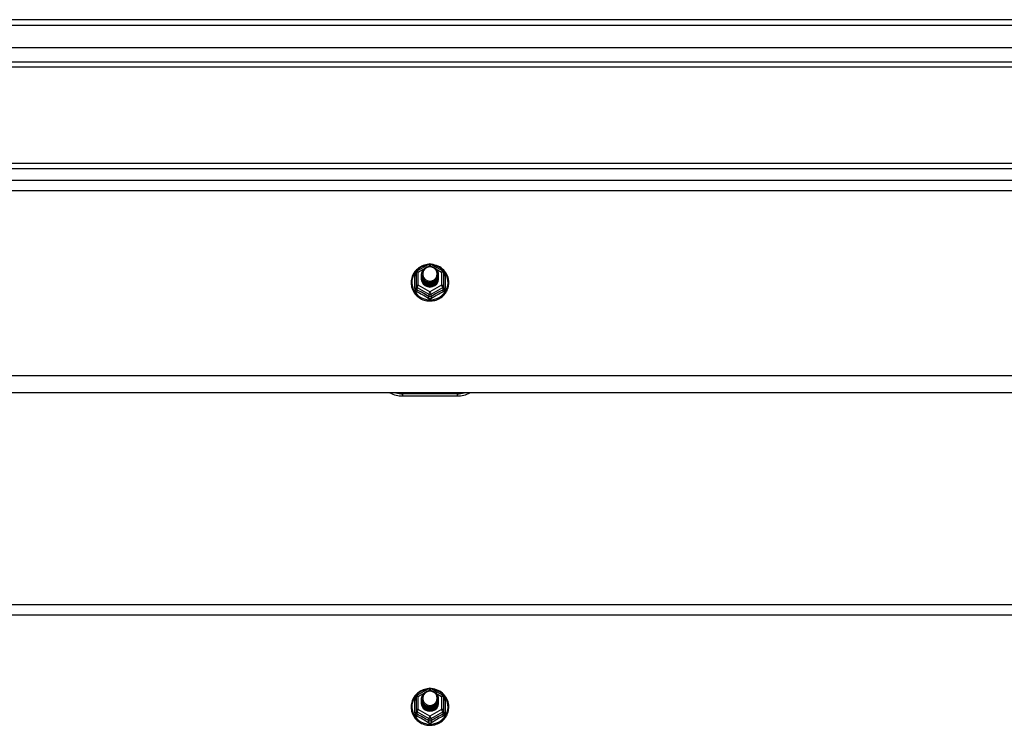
# Model space of a CAD drawing. Header units: inches. Extents: x 48.1 to 120.1, y 29 to 58.2.
# Tile 19 of 23: x 84.1 to 102.1, y 44.2 to 57.1. Entities that reach past the tile are written whole.
import ezdxf

# ---------------------------------------------------------------- set-up
doc = ezdxf.new("R2010")
doc.units = ezdxf.units.IN
doc.header["$MEASUREMENT"] = 0
doc.layers.add('Visible Edges(ANSI)', color=7, linetype='Continuous', lineweight=25)
doc.layers.add('Visible Tangent Edges(ANSI)', color=7, linetype='Continuous', lineweight=25)

msp = doc.modelspace()

# ---------------------------------------------------------------- linework, layer by layer
at = {"layer": 'Visible Edges(ANSI)'}
for p, q in [((119.955, 57.101), (48.153, 57.101)), ((119.345, 56.589), (48.762, 56.589)), ((119.157, 56.235), (48.951, 56.235)), ((113.929, 54.476), (69.179, 54.476)), ((64.554, 54.169), (118.554, 54.169)), ((91.32, 52.515), (91.535, 52.635)), ((91.573, 52.635), (91.788, 52.515)), ((91.3, 52.48), (91.3, 52.241)), ((91.4, 52.449), (91.4, 52.45)), ((91.4, 52.437), (91.4, 52.437)), ((91.4, 52.424), (91.4, 52.425)), ((91.4, 52.412), (91.4, 52.412)), ((91.4, 52.399), (91.4, 52.4)), ((91.4, 52.387), (91.4, 52.387)), ((91.707, 52.443), (91.707, 52.444)), ((91.707, 52.431), (91.707, 52.431)), ((91.707, 52.418), (91.707, 52.419)), ((91.707, 52.406), (91.707, 52.406)), ((91.707, 52.393), (91.707, 52.393)), ((91.707, 52.38), (91.707, 52.381)), ((91.808, 52.241), (91.808, 52.48)), ((91.3, 52.241), (91.3, 52.196)), ((91.4, 52.374), (91.4, 52.375)), ((91.536, 52.228), (91.534, 52.219)), ((91.808, 52.196), (91.808, 52.241)), ((118.554, 50.284), (64.554, 50.284)), ((91.054, 50.228), (92.054, 50.228)), ((64.554, 46.419), (118.554, 46.419)), ((91.32, 44.765), (91.535, 44.885)), ((91.573, 44.885), (91.788, 44.765)), ((91.3, 44.73), (91.3, 44.491)), ((91.4, 44.699), (91.4, 44.7)), ((91.4, 44.687), (91.4, 44.687)), ((91.4, 44.674), (91.4, 44.675)), ((91.4, 44.662), (91.4, 44.662)), ((91.4, 44.649), (91.4, 44.65)), ((91.707, 44.693), (91.707, 44.694)), ((91.707, 44.681), (91.707, 44.681)), ((91.707, 44.668), (91.707, 44.669)), ((91.707, 44.656), (91.707, 44.656)), ((91.707, 44.643), (91.707, 44.643)), ((91.808, 44.491), (91.808, 44.73)), ((91.3, 44.491), (91.3, 44.446)), ((91.4, 44.637), (91.4, 44.637)), ((91.4, 44.624), (91.4, 44.625)), ((91.536, 44.478), (91.534, 44.469)), ((91.707, 44.63), (91.707, 44.631)), ((91.808, 44.446), (91.808, 44.491))]:
    msp.add_line(p, q, dxfattribs=at)
at = {"layer": 'Visible Edges(ANSI)', "flags": 128}
for points in [[(91.528, 52.631), (91.503, 52.628), (91.479, 52.624), (91.454, 52.618), (91.431, 52.61), (91.408, 52.6), (91.386, 52.589), (91.364, 52.577), (91.344, 52.563), (91.325, 52.547), (91.307, 52.531), (91.29, 52.513), (91.274, 52.494), (91.26, 52.473), (91.248, 52.452), (91.237, 52.43), (91.228, 52.408), (91.221, 52.385), (91.215, 52.361), (91.211, 52.337), (91.209, 52.313), (91.209, 52.288), (91.21, 52.264), (91.214, 52.24), (91.219, 52.216), (91.226, 52.193), (91.234, 52.17), (91.245, 52.148), (91.257, 52.127), (91.27, 52.106), (91.285, 52.087), (91.302, 52.069), (91.319, 52.051), (91.338, 52.036), (91.358, 52.021), (91.38, 52.008), (91.402, 51.997), (91.424, 51.987), (91.448, 51.979), (91.472, 51.972), (91.496, 51.967), (91.521, 51.964), (91.546, 51.963), (91.571, 51.963), (91.596, 51.965), (91.62, 51.969), (91.645, 51.974), (91.668, 51.981), (91.692, 51.99), (91.714, 52.001), (91.736, 52.013), (91.757, 52.026), (91.776, 52.041), (91.795, 52.057), (91.812, 52.075), (91.828, 52.094), (91.842, 52.114), (91.855, 52.134), (91.867, 52.156), (91.876, 52.178), (91.885, 52.201), (91.891, 52.225), (91.895, 52.249), (91.898, 52.273), (91.899, 52.297)], [(91.421, 52.376), (91.405, 52.415), (91.4, 52.456), (91.409, 52.497), (91.428, 52.534), (91.458, 52.564), (91.496, 52.585), (91.538, 52.595), (91.582, 52.592), (91.624, 52.578), (91.659, 52.553), (91.686, 52.52), (91.703, 52.48), (91.707, 52.437), (91.699, 52.395), (91.679, 52.357), (91.649, 52.326), (91.612, 52.304), (91.569, 52.293), (91.526, 52.294), (91.484, 52.307), (91.449, 52.331), (91.421, 52.363), (91.405, 52.402), (91.4, 52.443)], [(91.44, 52.351), (91.463, 52.333), (91.489, 52.318), (91.517, 52.31), (91.547, 52.306), (91.577, 52.309), (91.606, 52.317), (91.633, 52.331), (91.656, 52.35), (91.675, 52.373), (91.688, 52.399), (91.696, 52.427), (91.698, 52.456), (91.693, 52.485), (91.683, 52.512), (91.666, 52.537), (91.645, 52.558), (91.62, 52.574), (91.592, 52.584), (91.562, 52.588), (91.532, 52.586), (91.503, 52.578), (91.477, 52.564), (91.455, 52.544), (91.438, 52.521)], [(91.899, 52.297), (91.897, 52.328), (91.893, 52.359), (91.885, 52.39), (91.875, 52.42), (91.862, 52.448), (91.846, 52.475), (91.827, 52.501), (91.807, 52.525), (91.784, 52.547), (91.759, 52.567), (91.732, 52.584), (91.703, 52.599), (91.674, 52.611), (91.643, 52.62), (91.612, 52.627), (91.58, 52.631)], [(91.4, 52.449), (91.4, 52.445), (91.401, 52.441), (91.401, 52.436), (91.401, 52.432), (91.402, 52.427), (91.403, 52.423), (91.404, 52.418), (91.405, 52.414), (91.406, 52.41), (91.407, 52.405), (91.409, 52.401), (91.411, 52.397), (91.412, 52.393), (91.414, 52.389), (91.416, 52.385), (91.418, 52.381), (91.421, 52.377), (91.423, 52.373), (91.425, 52.369), (91.428, 52.365), (91.431, 52.362), (91.434, 52.358), (91.437, 52.355), (91.44, 52.351)], [(91.4, 52.437), (91.402, 52.418), (91.406, 52.399), (91.412, 52.381), (91.421, 52.364), (91.432, 52.348), (91.445, 52.333), (91.46, 52.321), (91.477, 52.31), (91.495, 52.302), (91.514, 52.296), (91.534, 52.293), (91.554, 52.292), (91.574, 52.293), (91.594, 52.297), (91.613, 52.304), (91.631, 52.313), (91.647, 52.324), (91.662, 52.337), (91.676, 52.351), (91.687, 52.368), (91.696, 52.386), (91.702, 52.404), (91.706, 52.424), (91.707, 52.443)], [(91.707, 52.437), (91.707, 52.417), (91.703, 52.397), (91.697, 52.378), (91.689, 52.359), (91.678, 52.342), (91.665, 52.327), (91.649, 52.313), (91.632, 52.301), (91.614, 52.292), (91.594, 52.285), (91.574, 52.281), (91.554, 52.279), (91.533, 52.281), (91.513, 52.284), (91.494, 52.291), (91.475, 52.299), (91.458, 52.31), (91.443, 52.324), (91.43, 52.339), (91.419, 52.355), (91.41, 52.373), (91.404, 52.392), (91.401, 52.411), (91.4, 52.431)], [(91.4, 52.424), (91.402, 52.405), (91.406, 52.386), (91.412, 52.368), (91.421, 52.351), (91.432, 52.335), (91.445, 52.321), (91.46, 52.308), (91.477, 52.298), (91.495, 52.29), (91.514, 52.284), (91.534, 52.28), (91.554, 52.279), (91.574, 52.281), (91.594, 52.285), (91.613, 52.291), (91.631, 52.3), (91.647, 52.311), (91.662, 52.324), (91.676, 52.339), (91.687, 52.355), (91.696, 52.373), (91.702, 52.392), (91.706, 52.411), (91.707, 52.431)], [(91.707, 52.425), (91.707, 52.404), (91.703, 52.384), (91.697, 52.365), (91.689, 52.347), (91.678, 52.33), (91.665, 52.314), (91.649, 52.3), (91.632, 52.289), (91.614, 52.28), (91.594, 52.273), (91.574, 52.269), (91.554, 52.267), (91.533, 52.268), (91.513, 52.272), (91.494, 52.278), (91.475, 52.287), (91.458, 52.298), (91.443, 52.311), (91.43, 52.326), (91.419, 52.343), (91.41, 52.36), (91.404, 52.379), (91.401, 52.399), (91.4, 52.418)], [(91.4, 52.412), (91.402, 52.393), (91.406, 52.374), (91.412, 52.356), (91.421, 52.339), (91.432, 52.323), (91.445, 52.308), (91.46, 52.296), (91.477, 52.285), (91.495, 52.277), (91.514, 52.271), (91.534, 52.268), (91.554, 52.267), (91.574, 52.268), (91.594, 52.272), (91.613, 52.279), (91.631, 52.287), (91.647, 52.298), (91.662, 52.312), (91.676, 52.326), (91.687, 52.343), (91.696, 52.361), (91.702, 52.379), (91.706, 52.398), (91.707, 52.418)], [(91.707, 52.412), (91.707, 52.392), (91.703, 52.372), (91.697, 52.353), (91.689, 52.334), (91.678, 52.317), (91.665, 52.302), (91.649, 52.288), (91.632, 52.276), (91.614, 52.267), (91.594, 52.26), (91.574, 52.256), (91.554, 52.254), (91.533, 52.255), (91.513, 52.259), (91.494, 52.265), (91.475, 52.274), (91.458, 52.285), (91.443, 52.298), (91.43, 52.313), (91.419, 52.33), (91.41, 52.348), (91.404, 52.367), (91.401, 52.386), (91.4, 52.406)], [(91.4, 52.399), (91.402, 52.38), (91.406, 52.361), (91.412, 52.343), (91.421, 52.326), (91.432, 52.31), (91.445, 52.296), (91.46, 52.283), (91.477, 52.273), (91.495, 52.264), (91.514, 52.258), (91.534, 52.255), (91.554, 52.254), (91.574, 52.255), (91.594, 52.26), (91.613, 52.266), (91.631, 52.275), (91.647, 52.286), (91.662, 52.299), (91.676, 52.314), (91.687, 52.33), (91.696, 52.348), (91.702, 52.367), (91.706, 52.386), (91.707, 52.406)], [(91.707, 52.4), (91.707, 52.379), (91.703, 52.359), (91.697, 52.34), (91.689, 52.322), (91.678, 52.305), (91.665, 52.289), (91.649, 52.275), (91.632, 52.264), (91.614, 52.254), (91.594, 52.248), (91.574, 52.243), (91.554, 52.242), (91.533, 52.243), (91.513, 52.247), (91.494, 52.253), (91.475, 52.262), (91.458, 52.273), (91.443, 52.286), (91.43, 52.301), (91.419, 52.318), (91.41, 52.335), (91.404, 52.354), (91.401, 52.374), (91.4, 52.393)], [(91.4, 52.387), (91.402, 52.368), (91.406, 52.349), (91.412, 52.331), (91.421, 52.314), (91.432, 52.298), (91.445, 52.283), (91.46, 52.271), (91.477, 52.26), (91.495, 52.252), (91.514, 52.246), (91.534, 52.242), (91.554, 52.241), (91.574, 52.243), (91.594, 52.247), (91.613, 52.254), (91.631, 52.262), (91.647, 52.273), (91.662, 52.286), (91.676, 52.301), (91.687, 52.318), (91.696, 52.335), (91.702, 52.354), (91.706, 52.373), (91.707, 52.393)], [(91.707, 52.387), (91.707, 52.367), (91.703, 52.347), (91.697, 52.328), (91.689, 52.309), (91.678, 52.292), (91.665, 52.276), (91.649, 52.263), (91.632, 52.251), (91.614, 52.242), (91.594, 52.235), (91.574, 52.231), (91.554, 52.229), (91.533, 52.23), (91.513, 52.234), (91.494, 52.24), (91.475, 52.249), (91.458, 52.26), (91.443, 52.273), (91.43, 52.288), (91.419, 52.305), (91.41, 52.323), (91.404, 52.342), (91.401, 52.361), (91.4, 52.381)], [(91.4, 52.374), (91.402, 52.355), (91.406, 52.336), (91.412, 52.318), (91.421, 52.301), (91.432, 52.285), (91.445, 52.271), (91.46, 52.258), (91.477, 52.248), (91.495, 52.239), (91.514, 52.233), (91.534, 52.23), (91.554, 52.229), (91.574, 52.23), (91.594, 52.234), (91.613, 52.241), (91.631, 52.25), (91.647, 52.261), (91.662, 52.274), (91.676, 52.289), (91.687, 52.305), (91.696, 52.323), (91.702, 52.342), (91.706, 52.361), (91.707, 52.38)], [(91.438, 52.391), (91.438, 52.39), (91.437, 52.389), (91.436, 52.389), (91.435, 52.388), (91.435, 52.388), (91.434, 52.387), (91.433, 52.386), (91.433, 52.386), (91.432, 52.385), (91.431, 52.385), (91.43, 52.384), (91.43, 52.383), (91.429, 52.383), (91.428, 52.382), (91.428, 52.382), (91.427, 52.381), (91.426, 52.38), (91.425, 52.38), (91.425, 52.379), (91.424, 52.379), (91.423, 52.378), (91.423, 52.377), (91.422, 52.377), (91.421, 52.376)], [(91.438, 52.521), (91.437, 52.518), (91.435, 52.516), (91.434, 52.513), (91.433, 52.511), (91.432, 52.508), (91.431, 52.505), (91.43, 52.503), (91.429, 52.5), (91.429, 52.497), (91.428, 52.495), (91.427, 52.492), (91.427, 52.489), (91.426, 52.486), (91.426, 52.484), (91.425, 52.481), (91.425, 52.478), (91.424, 52.475), (91.424, 52.472), (91.424, 52.47), (91.424, 52.467), (91.424, 52.464), (91.424, 52.461), (91.424, 52.458), (91.424, 52.456)], [(91.424, 52.456), (91.424, 52.453), (91.424, 52.45), (91.424, 52.447), (91.424, 52.444), (91.424, 52.442), (91.424, 52.439), (91.425, 52.436), (91.425, 52.433), (91.425, 52.43), (91.426, 52.428), (91.426, 52.425), (91.427, 52.422), (91.427, 52.419), (91.428, 52.417), (91.429, 52.414), (91.43, 52.411), (91.431, 52.409), (91.431, 52.406), (91.432, 52.403), (91.434, 52.401), (91.435, 52.398), (91.436, 52.396), (91.437, 52.393), (91.438, 52.391)], [(91.534, 52.219), (91.526, 52.221), (91.518, 52.222), (91.51, 52.225), (91.502, 52.227), (91.495, 52.23), (91.487, 52.233), (91.48, 52.237), (91.473, 52.241), (91.466, 52.246), (91.46, 52.25), (91.453, 52.255), (91.447, 52.261), (91.442, 52.267), (91.436, 52.273), (91.431, 52.279), (91.427, 52.285), (91.422, 52.292), (91.418, 52.299), (91.415, 52.306), (91.412, 52.313), (91.409, 52.321), (91.407, 52.329), (91.405, 52.336), (91.404, 52.344)], [(91.528, 44.881), (91.503, 44.878), (91.479, 44.874), (91.454, 44.868), (91.431, 44.86), (91.408, 44.85), (91.386, 44.839), (91.364, 44.827), (91.344, 44.813), (91.325, 44.797), (91.307, 44.781), (91.29, 44.763), (91.274, 44.744), (91.26, 44.723), (91.248, 44.702), (91.237, 44.68), (91.228, 44.658), (91.221, 44.635), (91.215, 44.611), (91.211, 44.587), (91.209, 44.563), (91.209, 44.538), (91.21, 44.514), (91.214, 44.49), (91.219, 44.466), (91.226, 44.443), (91.234, 44.42), (91.245, 44.398), (91.257, 44.377), (91.27, 44.356), (91.285, 44.337), (91.302, 44.319), (91.319, 44.301), (91.338, 44.286), (91.358, 44.271), (91.38, 44.258), (91.402, 44.247), (91.424, 44.237), (91.448, 44.229), (91.472, 44.222), (91.496, 44.217), (91.521, 44.214), (91.546, 44.213), (91.571, 44.213), (91.596, 44.215), (91.62, 44.219), (91.645, 44.224), (91.668, 44.231), (91.692, 44.24), (91.714, 44.251), (91.736, 44.263), (91.757, 44.276), (91.776, 44.291), (91.795, 44.307), (91.812, 44.325), (91.828, 44.344), (91.842, 44.364), (91.855, 44.384), (91.867, 44.406), (91.876, 44.428), (91.885, 44.451), (91.891, 44.475), (91.895, 44.499), (91.898, 44.523), (91.899, 44.547)], [(91.421, 44.626), (91.405, 44.665), (91.4, 44.706), (91.409, 44.747), (91.428, 44.784), (91.458, 44.814), (91.496, 44.835), (91.538, 44.845), (91.582, 44.842), (91.624, 44.828), (91.659, 44.803), (91.686, 44.77), (91.703, 44.73), (91.707, 44.687), (91.699, 44.645), (91.679, 44.607), (91.649, 44.576), (91.612, 44.554), (91.569, 44.543), (91.526, 44.544), (91.484, 44.557), (91.449, 44.581), (91.421, 44.613), (91.405, 44.652), (91.4, 44.693)], [(91.44, 44.601), (91.463, 44.583), (91.489, 44.568), (91.517, 44.56), (91.547, 44.556), (91.577, 44.559), (91.606, 44.567), (91.633, 44.581), (91.656, 44.6), (91.675, 44.623), (91.688, 44.649), (91.696, 44.677), (91.698, 44.706), (91.693, 44.735), (91.683, 44.762), (91.666, 44.787), (91.645, 44.808), (91.62, 44.824), (91.592, 44.834), (91.562, 44.838), (91.532, 44.836), (91.503, 44.828), (91.477, 44.814), (91.455, 44.794), (91.438, 44.771)], [(91.899, 44.547), (91.897, 44.578), (91.893, 44.609), (91.885, 44.64), (91.875, 44.67), (91.862, 44.698), (91.846, 44.725), (91.827, 44.751), (91.807, 44.775), (91.784, 44.797), (91.759, 44.817), (91.732, 44.834), (91.703, 44.849), (91.674, 44.861), (91.643, 44.87), (91.612, 44.877), (91.58, 44.881)], [(91.4, 44.699), (91.4, 44.695), (91.401, 44.691), (91.401, 44.686), (91.401, 44.682), (91.402, 44.677), (91.403, 44.673), (91.404, 44.668), (91.405, 44.664), (91.406, 44.66), (91.407, 44.655), (91.409, 44.651), (91.411, 44.647), (91.412, 44.643), (91.414, 44.639), (91.416, 44.635), (91.418, 44.631), (91.421, 44.627), (91.423, 44.623), (91.425, 44.619), (91.428, 44.615), (91.431, 44.612), (91.434, 44.608), (91.437, 44.605), (91.44, 44.601)], [(91.4, 44.687), (91.402, 44.668), (91.406, 44.649), (91.412, 44.631), (91.421, 44.614), (91.432, 44.598), (91.445, 44.583), (91.46, 44.571), (91.477, 44.56), (91.495, 44.552), (91.514, 44.546), (91.534, 44.543), (91.554, 44.542), (91.574, 44.543), (91.594, 44.547), (91.613, 44.554), (91.631, 44.563), (91.647, 44.574), (91.662, 44.587), (91.676, 44.601), (91.687, 44.618), (91.696, 44.636), (91.702, 44.654), (91.706, 44.674), (91.707, 44.693)], [(91.707, 44.687), (91.707, 44.667), (91.703, 44.647), (91.697, 44.628), (91.689, 44.609), (91.678, 44.592), (91.665, 44.577), (91.649, 44.563), (91.632, 44.551), (91.614, 44.542), (91.594, 44.535), (91.574, 44.531), (91.554, 44.529), (91.533, 44.531), (91.513, 44.534), (91.494, 44.541), (91.475, 44.549), (91.458, 44.56), (91.443, 44.574), (91.43, 44.589), (91.419, 44.605), (91.41, 44.623), (91.404, 44.642), (91.401, 44.661), (91.4, 44.681)], [(91.4, 44.674), (91.402, 44.655), (91.406, 44.636), (91.412, 44.618), (91.421, 44.601), (91.432, 44.585), (91.445, 44.571), (91.46, 44.558), (91.477, 44.548), (91.495, 44.54), (91.514, 44.534), (91.534, 44.53), (91.554, 44.529), (91.574, 44.531), (91.594, 44.535), (91.613, 44.541), (91.631, 44.55), (91.647, 44.561), (91.662, 44.574), (91.676, 44.589), (91.687, 44.605), (91.696, 44.623), (91.702, 44.642), (91.706, 44.661), (91.707, 44.681)], [(91.707, 44.675), (91.707, 44.654), (91.703, 44.634), (91.697, 44.615), (91.689, 44.597), (91.678, 44.58), (91.665, 44.564), (91.649, 44.55), (91.632, 44.539), (91.614, 44.53), (91.594, 44.523), (91.574, 44.519), (91.554, 44.517), (91.533, 44.518), (91.513, 44.522), (91.494, 44.528), (91.475, 44.537), (91.458, 44.548), (91.443, 44.561), (91.43, 44.576), (91.419, 44.593), (91.41, 44.61), (91.404, 44.629), (91.401, 44.649), (91.4, 44.668)], [(91.4, 44.662), (91.402, 44.643), (91.406, 44.624), (91.412, 44.606), (91.421, 44.589), (91.432, 44.573), (91.445, 44.558), (91.46, 44.546), (91.477, 44.535), (91.495, 44.527), (91.514, 44.521), (91.534, 44.518), (91.554, 44.517), (91.574, 44.518), (91.594, 44.522), (91.613, 44.529), (91.631, 44.537), (91.647, 44.548), (91.662, 44.562), (91.676, 44.576), (91.687, 44.593), (91.696, 44.611), (91.702, 44.629), (91.706, 44.648), (91.707, 44.668)], [(91.707, 44.662), (91.707, 44.642), (91.703, 44.622), (91.697, 44.603), (91.689, 44.584), (91.678, 44.567), (91.665, 44.552), (91.649, 44.538), (91.632, 44.526), (91.614, 44.517), (91.594, 44.51), (91.574, 44.506), (91.554, 44.504), (91.533, 44.505), (91.513, 44.509), (91.494, 44.515), (91.475, 44.524), (91.458, 44.535), (91.443, 44.548), (91.43, 44.563), (91.419, 44.58), (91.41, 44.598), (91.404, 44.617), (91.401, 44.636), (91.4, 44.656)], [(91.4, 44.649), (91.402, 44.63), (91.406, 44.611), (91.412, 44.593), (91.421, 44.576), (91.432, 44.56), (91.445, 44.546), (91.46, 44.533), (91.477, 44.523), (91.495, 44.514), (91.514, 44.508), (91.534, 44.505), (91.554, 44.504), (91.574, 44.505), (91.594, 44.51), (91.613, 44.516), (91.631, 44.525), (91.647, 44.536), (91.662, 44.549), (91.676, 44.564), (91.687, 44.58), (91.696, 44.598), (91.702, 44.617), (91.706, 44.636), (91.707, 44.656)], [(91.707, 44.65), (91.707, 44.629), (91.703, 44.609), (91.697, 44.59), (91.689, 44.572), (91.678, 44.555), (91.665, 44.539), (91.649, 44.525), (91.632, 44.514), (91.614, 44.504), (91.594, 44.498), (91.574, 44.493), (91.554, 44.492), (91.533, 44.493), (91.513, 44.497), (91.494, 44.503), (91.475, 44.512), (91.458, 44.523), (91.443, 44.536), (91.43, 44.551), (91.419, 44.568), (91.41, 44.585), (91.404, 44.604), (91.401, 44.624), (91.4, 44.643)], [(91.4, 44.637), (91.402, 44.618), (91.406, 44.599), (91.412, 44.581), (91.421, 44.564), (91.432, 44.548), (91.445, 44.533), (91.46, 44.521), (91.477, 44.51), (91.495, 44.502), (91.514, 44.496), (91.534, 44.492), (91.554, 44.491), (91.574, 44.493), (91.594, 44.497), (91.613, 44.504), (91.631, 44.512), (91.647, 44.523), (91.662, 44.536), (91.676, 44.551), (91.687, 44.568), (91.696, 44.585), (91.702, 44.604), (91.706, 44.623), (91.707, 44.643)], [(91.438, 44.641), (91.438, 44.64), (91.437, 44.639), (91.436, 44.639), (91.435, 44.638), (91.435, 44.638), (91.434, 44.637), (91.433, 44.636), (91.433, 44.636), (91.432, 44.635), (91.431, 44.635), (91.43, 44.634), (91.43, 44.633), (91.429, 44.633), (91.428, 44.632), (91.428, 44.632), (91.427, 44.631), (91.426, 44.63), (91.425, 44.63), (91.425, 44.629), (91.424, 44.629), (91.423, 44.628), (91.423, 44.627), (91.422, 44.627), (91.421, 44.626)], [(91.438, 44.771), (91.437, 44.768), (91.435, 44.766), (91.434, 44.763), (91.433, 44.761), (91.432, 44.758), (91.431, 44.755), (91.43, 44.753), (91.429, 44.75), (91.429, 44.747), (91.428, 44.745), (91.427, 44.742), (91.427, 44.739), (91.426, 44.736), (91.426, 44.734), (91.425, 44.731), (91.425, 44.728), (91.424, 44.725), (91.424, 44.722), (91.424, 44.72), (91.424, 44.717), (91.424, 44.714), (91.424, 44.711), (91.424, 44.708), (91.424, 44.706)], [(91.424, 44.706), (91.424, 44.703), (91.424, 44.7), (91.424, 44.697), (91.424, 44.694), (91.424, 44.692), (91.424, 44.689), (91.425, 44.686), (91.425, 44.683), (91.425, 44.68), (91.426, 44.678), (91.426, 44.675), (91.427, 44.672), (91.427, 44.669), (91.428, 44.667), (91.429, 44.664), (91.43, 44.661), (91.431, 44.659), (91.431, 44.656), (91.432, 44.653), (91.434, 44.651), (91.435, 44.648), (91.436, 44.646), (91.437, 44.643), (91.438, 44.641)], [(91.707, 44.637), (91.707, 44.617), (91.703, 44.597), (91.697, 44.578), (91.689, 44.559), (91.678, 44.542), (91.665, 44.526), (91.649, 44.513), (91.632, 44.501), (91.614, 44.492), (91.594, 44.485), (91.574, 44.481), (91.554, 44.479), (91.533, 44.48), (91.513, 44.484), (91.494, 44.49), (91.475, 44.499), (91.458, 44.51), (91.443, 44.523), (91.43, 44.538), (91.419, 44.555), (91.41, 44.573), (91.404, 44.592), (91.401, 44.611), (91.4, 44.631)], [(91.4, 44.624), (91.402, 44.605), (91.406, 44.586), (91.412, 44.568), (91.421, 44.551), (91.432, 44.535), (91.445, 44.521), (91.46, 44.508), (91.477, 44.498), (91.495, 44.489), (91.514, 44.483), (91.534, 44.48), (91.554, 44.479), (91.574, 44.48), (91.594, 44.484), (91.613, 44.491), (91.631, 44.5), (91.647, 44.511), (91.662, 44.524), (91.676, 44.539), (91.687, 44.555), (91.696, 44.573), (91.702, 44.592), (91.706, 44.611), (91.707, 44.63)], [(91.534, 44.469), (91.526, 44.471), (91.518, 44.472), (91.51, 44.475), (91.502, 44.477), (91.495, 44.48), (91.487, 44.483), (91.48, 44.487), (91.473, 44.491), (91.466, 44.496), (91.46, 44.5), (91.453, 44.505), (91.447, 44.511), (91.442, 44.517), (91.436, 44.523), (91.431, 44.529), (91.427, 44.535), (91.422, 44.542), (91.418, 44.549), (91.415, 44.556), (91.412, 44.563), (91.409, 44.571), (91.407, 44.579), (91.405, 44.586), (91.404, 44.594)]]:
    msp.add_lwpolyline(points, dxfattribs=at)
at = {"layer": 'Visible Edges(ANSI)'}
for centre, radius, start, end in [((91.554, 52.6), 0.0394, 60.8255, 119.1745), ((91.339, 52.48), 0.0394, 119.1745, 180), ((91.768, 52.48), 0.0394, 0, 60.8255), ((91.054, 50.728), 0.5, 242.5014, 270), ((92.054, 50.728), 0.5, 270, 297.4986), ((91.554, 44.85), 0.0394, 60.8255, 119.1745), ((91.339, 44.73), 0.0394, 119.1745, 180), ((91.768, 44.73), 0.0394, 0, 60.8255)]:
    msp.add_arc(centre, radius, start, end, dxfattribs=at)
for centre, major_axis, start_param, end_param in [((91.554, 52.456), (0.134, 0), 3.671471, 8.899926), ((91.554, 52.371), (-0.158, 0), 6.032414, 9.675269), ((91.554, 52.451), (0.154, 0), 3.669461, 3.875388), ((91.554, 44.706), (0.134, 0), 3.671471, 8.899926), ((91.554, 44.621), (-0.158, 0), 6.032414, 9.675269), ((91.554, 44.701), (0.154, 0), 3.669461, 3.875388)]:
    msp.add_ellipse(centre, major_axis=major_axis, ratio=0.966998, start_param=start_param, end_param=end_param, dxfattribs=at)
at = {"layer": 'Visible Tangent Edges(ANSI)'}
for p, q in [((48.153, 57.002), (119.955, 57.002)), ((48.821, 56.334), (119.287, 56.334)), ((113.929, 54.377), (69.179, 54.377)), ((64.554, 53.983), (118.554, 53.983)), ((91.522, 52.592), (91.554, 52.61)), ((91.554, 52.61), (91.588, 52.591)), ((91.276, 52.193), (91.276, 52.42)), ((91.339, 52.49), (91.437, 52.545)), ((91.339, 52.251), (91.339, 52.49)), ((91.664, 52.549), (91.768, 52.49)), ((91.768, 52.49), (91.768, 52.251)), ((91.832, 52.42), (91.832, 52.193)), ((91.32, 52.208), (91.534, 52.088)), ((91.32, 52.163), (91.32, 52.208)), ((91.554, 52.131), (91.339, 52.251)), ((91.768, 52.251), (91.554, 52.131)), ((91.574, 52.088), (91.788, 52.208)), ((91.788, 52.208), (91.788, 52.163)), ((91.534, 52.088), (91.534, 52.043)), ((91.574, 52.043), (91.574, 52.088)), ((118.554, 50.598), (64.554, 50.598)), ((92.054, 50.268), (91.054, 50.268)), ((91.054, 50.268), (91.054, 50.228)), ((92.054, 50.268), (92.054, 50.228)), ((64.554, 46.233), (118.554, 46.233)), ((91.522, 44.842), (91.554, 44.86)), ((91.554, 44.86), (91.588, 44.841)), ((91.276, 44.443), (91.276, 44.67)), ((91.339, 44.74), (91.437, 44.795)), ((91.339, 44.501), (91.339, 44.74)), ((91.664, 44.799), (91.768, 44.74)), ((91.768, 44.74), (91.768, 44.501)), ((91.832, 44.67), (91.832, 44.443)), ((91.554, 44.381), (91.339, 44.501)), ((91.768, 44.501), (91.554, 44.381)), ((91.32, 44.458), (91.534, 44.338)), ((91.32, 44.413), (91.32, 44.458)), ((91.534, 44.338), (91.534, 44.293)), ((91.574, 44.338), (91.788, 44.458)), ((91.574, 44.293), (91.574, 44.338)), ((91.788, 44.458), (91.788, 44.413))]:
    msp.add_line(p, q, dxfattribs=at)
at = {"layer": 'Visible Tangent Edges(ANSI)', "flags": 128}
for points in [[(91.3, 52.473), (91.298, 52.471), (91.296, 52.469), (91.294, 52.467), (91.293, 52.466), (91.291, 52.464), (91.29, 52.461), (91.288, 52.459), (91.287, 52.457), (91.285, 52.455), (91.284, 52.453), (91.283, 52.451), (91.282, 52.448), (91.281, 52.446), (91.28, 52.444), (91.279, 52.442), (91.278, 52.439), (91.278, 52.437), (91.277, 52.434), (91.277, 52.432), (91.276, 52.43), (91.276, 52.427), (91.276, 52.425), (91.276, 52.423), (91.276, 52.42)], [(91.832, 52.42), (91.832, 52.423), (91.832, 52.425), (91.832, 52.427), (91.831, 52.43), (91.831, 52.432), (91.83, 52.434), (91.83, 52.437), (91.829, 52.439), (91.828, 52.442), (91.828, 52.444), (91.827, 52.446), (91.826, 52.448), (91.825, 52.451), (91.823, 52.453), (91.822, 52.455), (91.821, 52.457), (91.82, 52.459), (91.818, 52.461), (91.816, 52.464), (91.815, 52.466), (91.813, 52.467), (91.811, 52.469), (91.81, 52.471), (91.808, 52.473)], [(91.276, 52.193), (91.276, 52.19), (91.276, 52.187), (91.276, 52.183), (91.277, 52.18), (91.277, 52.177), (91.278, 52.174), (91.279, 52.171), (91.28, 52.168), (91.281, 52.165), (91.283, 52.162), (91.284, 52.159), (91.286, 52.156), (91.287, 52.153), (91.289, 52.151), (91.291, 52.148), (91.293, 52.146), (91.295, 52.143), (91.298, 52.141), (91.3, 52.139), (91.302, 52.137), (91.305, 52.135), (91.308, 52.134), (91.31, 52.132), (91.313, 52.131)], [(91.32, 52.163), (91.318, 52.164), (91.317, 52.165), (91.315, 52.165), (91.314, 52.166), (91.313, 52.167), (91.311, 52.168), (91.31, 52.169), (91.309, 52.171), (91.308, 52.172), (91.307, 52.173), (91.306, 52.175), (91.305, 52.176), (91.304, 52.177), (91.304, 52.179), (91.303, 52.181), (91.302, 52.182), (91.302, 52.184), (91.301, 52.185), (91.301, 52.187), (91.3, 52.189), (91.3, 52.191), (91.3, 52.192), (91.3, 52.194), (91.3, 52.196)], [(91.574, 52.043), (91.572, 52.042), (91.57, 52.041), (91.569, 52.041), (91.567, 52.04), (91.566, 52.039), (91.564, 52.039), (91.562, 52.038), (91.561, 52.038), (91.559, 52.038), (91.557, 52.037), (91.556, 52.037), (91.554, 52.037), (91.552, 52.037), (91.55, 52.037), (91.549, 52.038), (91.547, 52.038), (91.545, 52.038), (91.544, 52.039), (91.542, 52.039), (91.54, 52.04), (91.539, 52.041), (91.537, 52.041), (91.536, 52.042), (91.534, 52.043)], [(91.808, 52.196), (91.808, 52.194), (91.808, 52.192), (91.807, 52.191), (91.807, 52.189), (91.807, 52.187), (91.806, 52.185), (91.806, 52.184), (91.805, 52.182), (91.805, 52.181), (91.804, 52.179), (91.803, 52.177), (91.802, 52.176), (91.802, 52.175), (91.801, 52.173), (91.8, 52.172), (91.799, 52.171), (91.797, 52.169), (91.796, 52.168), (91.795, 52.167), (91.794, 52.166), (91.792, 52.165), (91.791, 52.165), (91.79, 52.164), (91.788, 52.163)], [(91.795, 52.131), (91.797, 52.132), (91.8, 52.134), (91.803, 52.135), (91.805, 52.137), (91.808, 52.139), (91.81, 52.141), (91.812, 52.143), (91.814, 52.146), (91.817, 52.148), (91.818, 52.151), (91.82, 52.153), (91.822, 52.156), (91.824, 52.159), (91.825, 52.162), (91.826, 52.165), (91.828, 52.168), (91.829, 52.171), (91.829, 52.174), (91.83, 52.177), (91.831, 52.18), (91.831, 52.183), (91.832, 52.187), (91.832, 52.19), (91.832, 52.193)], [(91.516, 52.017), (91.519, 52.015), (91.522, 52.014), (91.525, 52.012), (91.528, 52.011), (91.531, 52.01), (91.534, 52.009), (91.538, 52.008), (91.541, 52.008), (91.544, 52.007), (91.547, 52.007), (91.551, 52.006), (91.554, 52.006), (91.557, 52.006), (91.56, 52.007), (91.564, 52.007), (91.567, 52.008), (91.57, 52.008), (91.573, 52.009), (91.576, 52.01), (91.579, 52.011), (91.582, 52.012), (91.585, 52.014), (91.588, 52.015), (91.591, 52.017)], [(91.3, 44.723), (91.298, 44.721), (91.296, 44.719), (91.294, 44.717), (91.293, 44.716), (91.291, 44.714), (91.29, 44.711), (91.288, 44.709), (91.287, 44.707), (91.285, 44.705), (91.284, 44.703), (91.283, 44.701), (91.282, 44.698), (91.281, 44.696), (91.28, 44.694), (91.279, 44.692), (91.278, 44.689), (91.278, 44.687), (91.277, 44.684), (91.277, 44.682), (91.276, 44.68), (91.276, 44.677), (91.276, 44.675), (91.276, 44.673), (91.276, 44.67)], [(91.832, 44.67), (91.832, 44.673), (91.832, 44.675), (91.832, 44.677), (91.831, 44.68), (91.831, 44.682), (91.83, 44.684), (91.83, 44.687), (91.829, 44.689), (91.828, 44.692), (91.828, 44.694), (91.827, 44.696), (91.826, 44.698), (91.825, 44.701), (91.823, 44.703), (91.822, 44.705), (91.821, 44.707), (91.82, 44.709), (91.818, 44.711), (91.816, 44.714), (91.815, 44.716), (91.813, 44.717), (91.811, 44.719), (91.81, 44.721), (91.808, 44.723)], [(91.276, 44.443), (91.276, 44.44), (91.276, 44.437), (91.276, 44.433), (91.277, 44.43), (91.277, 44.427), (91.278, 44.424), (91.279, 44.421), (91.28, 44.418), (91.281, 44.415), (91.283, 44.412), (91.284, 44.409), (91.286, 44.406), (91.287, 44.403), (91.289, 44.401), (91.291, 44.398), (91.293, 44.396), (91.295, 44.393), (91.298, 44.391), (91.3, 44.389), (91.302, 44.387), (91.305, 44.385), (91.308, 44.384), (91.31, 44.382), (91.313, 44.381)], [(91.32, 44.413), (91.318, 44.414), (91.317, 44.415), (91.315, 44.415), (91.314, 44.416), (91.313, 44.417), (91.311, 44.418), (91.31, 44.419), (91.309, 44.421), (91.308, 44.422), (91.307, 44.423), (91.306, 44.425), (91.305, 44.426), (91.304, 44.427), (91.304, 44.429), (91.303, 44.431), (91.302, 44.432), (91.302, 44.434), (91.301, 44.435), (91.301, 44.437), (91.3, 44.439), (91.3, 44.441), (91.3, 44.442), (91.3, 44.444), (91.3, 44.446)], [(91.574, 44.293), (91.572, 44.292), (91.57, 44.291), (91.569, 44.291), (91.567, 44.29), (91.566, 44.289), (91.564, 44.289), (91.562, 44.288), (91.561, 44.288), (91.559, 44.288), (91.557, 44.287), (91.556, 44.287), (91.554, 44.287), (91.552, 44.287), (91.55, 44.287), (91.549, 44.288), (91.547, 44.288), (91.545, 44.288), (91.544, 44.289), (91.542, 44.289), (91.54, 44.29), (91.539, 44.291), (91.537, 44.291), (91.536, 44.292), (91.534, 44.293)], [(91.808, 44.446), (91.808, 44.444), (91.808, 44.442), (91.807, 44.441), (91.807, 44.439), (91.807, 44.437), (91.806, 44.435), (91.806, 44.434), (91.805, 44.432), (91.805, 44.431), (91.804, 44.429), (91.803, 44.427), (91.802, 44.426), (91.802, 44.425), (91.801, 44.423), (91.8, 44.422), (91.799, 44.421), (91.797, 44.419), (91.796, 44.418), (91.795, 44.417), (91.794, 44.416), (91.792, 44.415), (91.791, 44.415), (91.79, 44.414), (91.788, 44.413)], [(91.795, 44.381), (91.797, 44.382), (91.8, 44.384), (91.803, 44.385), (91.805, 44.387), (91.808, 44.389), (91.81, 44.391), (91.812, 44.393), (91.814, 44.396), (91.817, 44.398), (91.818, 44.401), (91.82, 44.403), (91.822, 44.406), (91.824, 44.409), (91.825, 44.412), (91.826, 44.415), (91.828, 44.418), (91.829, 44.421), (91.829, 44.424), (91.83, 44.427), (91.831, 44.43), (91.831, 44.433), (91.832, 44.437), (91.832, 44.44), (91.832, 44.443)], [(91.516, 44.267), (91.519, 44.265), (91.522, 44.264), (91.525, 44.262), (91.528, 44.261), (91.531, 44.26), (91.534, 44.259), (91.538, 44.258), (91.541, 44.258), (91.544, 44.257), (91.547, 44.257), (91.551, 44.256), (91.554, 44.256), (91.557, 44.256), (91.56, 44.257), (91.564, 44.257), (91.567, 44.258), (91.57, 44.258), (91.573, 44.259), (91.576, 44.26), (91.579, 44.261), (91.582, 44.262), (91.585, 44.264), (91.588, 44.265), (91.591, 44.267)]]:
    msp.add_lwpolyline(points, dxfattribs=at)
at = {"layer": 'Visible Tangent Edges(ANSI)'}
for centre, start, end in [((91.054, 50.736), 254.5326, 270), ((92.054, 50.736), 270, 285.4674)]:
    msp.add_arc(centre, 0.469, start, end, dxfattribs=at)
for centre, major_axis, ratio, start_param, end_param in [((91.554, 52.303), (0.331, 0), 0.966998, 1.708073, 7.716705), ((91.554, 52.6), (-0.0192, 0.0344), 0.127392, 4.936728, 6.283185), ((91.554, 52.6), (0.0192, 0.0344), 0.127392, 0, 1.346458), ((91.261, 52.436), (0.0394, 0), 0.420933, 5.107073, 6.283185), ((91.339, 52.48), (-0.0394, 0), 0.254784, 4.712389, 6.283185), ((91.339, 52.48), (-0.0192, 0.0344), 0.127392, 4.936728, 6.283185), ((91.768, 52.48), (0.0192, 0.0344), 0.127392, 0, 1.346458), ((91.768, 52.48), (0.0394, 0), 0.254784, 0, 1.570796), ((91.847, 52.436), (-0.0394, 0), 0.420933, 0, 1.176113), ((91.339, 52.241), (-0.0394, 0), 0.254784, 4.712389, 6.283185), ((91.339, 52.241), (-0.0394, 0), 0.966998, 0, 1.047198), ((91.339, 52.241), (-0.0192, -0.0344), 0.127392, 4.48805, 6.058847), ((91.768, 52.241), (0.0394, 0), 0.254784, 0, 1.570796), ((91.768, 52.241), (0.0192, -0.0344), 0.127392, 0.224339, 1.795135), ((91.768, 52.241), (0.0394, 0), 0.966998, 5.235988, 6.283185), ((91.261, 52.196), (0.0394, 0), 0.080687, 5.107073, 6.283185), ((91.3, 52.13), (0.0178, 0.0351), 0.295528, 4.874003, 6.050115), ((91.415, 51.906), (0.573, -0.342), 0.220649, 1.524932, 1.878631), ((91.427, 51.927), (-0.605, 0.361), 0.220649, 4.666525, 5.020223), ((91.514, 52.01), (0.0205, 0.0336), 0.044718, 0.222707, 1.398819), ((91.554, 52.121), (-0.0192, -0.0344), 0.127392, 4.48805, 6.058847), ((91.554, 52.121), (0.0394, 0), 0.966998, 4.18879, 5.235988), ((91.554, 52.121), (0.0192, -0.0344), 0.127392, 0.224339, 1.795135), ((91.681, 51.927), (-0.605, -0.361), 0.220649, 4.404555, 4.758253), ((91.593, 52.01), (-0.0205, 0.0336), 0.044718, 4.884366, 6.060479), ((91.693, 51.906), (0.573, 0.342), 0.220649, 1.262962, 1.61666), ((91.808, 52.13), (-0.0178, 0.0351), 0.295528, 0.23307, 1.409183), ((91.847, 52.196), (-0.0394, 0), 0.080687, 0, 1.176113), ((91.554, 44.553), (0.331, 0), 0.966998, 1.708073, 7.716705), ((91.554, 44.85), (-0.0192, 0.0344), 0.127392, 4.936728, 6.283185), ((91.554, 44.85), (0.0192, 0.0344), 0.127392, 0, 1.346458), ((91.261, 44.686), (0.0394, 0), 0.420933, 5.107073, 6.283185), ((91.339, 44.73), (-0.0394, 0), 0.254784, 4.712389, 6.283185), ((91.339, 44.73), (-0.0192, 0.0344), 0.127392, 4.936728, 6.283185), ((91.768, 44.73), (0.0192, 0.0344), 0.127392, 0, 1.346458), ((91.768, 44.73), (0.0394, 0), 0.254784, 0, 1.570796), ((91.847, 44.686), (-0.0394, 0), 0.420933, 0, 1.176113), ((91.339, 44.491), (-0.0394, 0), 0.254784, 4.712389, 6.283185), ((91.339, 44.491), (-0.0394, 0), 0.966998, 0, 1.047198), ((91.339, 44.491), (-0.0192, -0.0344), 0.127392, 4.48805, 6.058847), ((91.768, 44.491), (0.0394, 0), 0.254784, 0, 1.570796), ((91.768, 44.491), (0.0192, -0.0344), 0.127392, 0.224339, 1.795135), ((91.768, 44.491), (0.0394, 0), 0.966998, 5.235988, 6.283185), ((91.261, 44.446), (0.0394, 0), 0.080687, 5.107073, 6.283185), ((91.3, 44.38), (0.0178, 0.0351), 0.295528, 4.874003, 6.050115), ((91.415, 44.156), (0.573, -0.342), 0.220649, 1.524932, 1.878631), ((91.427, 44.177), (-0.605, 0.361), 0.220649, 4.666525, 5.020223), ((91.514, 44.26), (0.0205, 0.0336), 0.044718, 0.222707, 1.398819), ((91.554, 44.371), (-0.0192, -0.0344), 0.127392, 4.48805, 6.058847), ((91.554, 44.371), (0.0394, 0), 0.966998, 4.18879, 5.235988), ((91.554, 44.371), (0.0192, -0.0344), 0.127392, 0.224339, 1.795135), ((91.681, 44.177), (-0.605, -0.361), 0.220649, 4.404555, 4.758253), ((91.593, 44.26), (-0.0205, 0.0336), 0.044718, 4.884366, 6.060479), ((91.693, 44.156), (0.573, 0.342), 0.220649, 1.262962, 1.61666), ((91.808, 44.38), (-0.0178, 0.0351), 0.295528, 0.23307, 1.409183), ((91.847, 44.446), (-0.0394, 0), 0.080687, 0, 1.176113)]:
    msp.add_ellipse(centre, major_axis=major_axis, ratio=ratio, start_param=start_param, end_param=end_param, dxfattribs=at)

doc.saveas('drawing.dxf')
